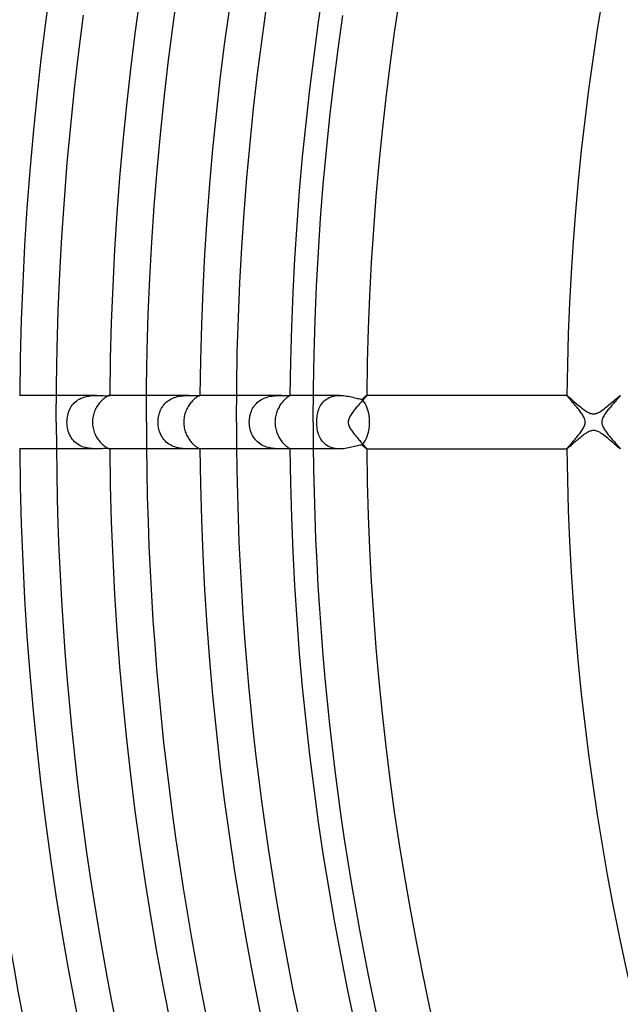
# Model space of a CAD drawing. Header units: millimetres. Extents: x -385 to 385, y -385 to 385.
# Tile 23 of 113: x -232 to -187, y -44 to 30. Entities that reach past the tile are written whole.
import ezdxf

# ---------------------------------------------------------------- set-up
doc = ezdxf.new("R2010")
doc.units = ezdxf.units.MM
doc.layers.add('HIDDEN', color=7, linetype='Continuous')
doc.layers.add('THICK', color=7, linetype='Continuous')

msp = doc.modelspace()

# ---------------------------------------------------------------- linework, layer by layer
at = {"layer": 'HIDDEN'}
for p, q in [((-226.235, 2), (-229.241, 2)), ((-227.901, 1.444), (-227.814, 1.525)), ((-227.814, 1.525), (-227.722, 1.6)), ((-227.722, 1.6), (-227.623, 1.668)), ((-227.623, 1.668), (-227.519, 1.729)), ((-227.519, 1.729), (-227.41, 1.785)), ((-227.41, 1.785), (-227.297, 1.833)), ((-227.297, 1.833), (-227.18, 1.874)), ((-227.18, 1.874), (-227.062, 1.908)), ((-227.062, 1.908), (-226.941, 1.937)), ((-226.941, 1.937), (-226.82, 1.959)), ((-226.82, 1.959), (-226.7, 1.975)), ((-226.7, 1.975), (-226.58, 1.987)), ((-226.58, 1.987), (-226.462, 1.995)), ((-226.462, 1.995), (-226.347, 1.999)), ((-226.347, 1.999), (-226.235, 2)), ((-226.235, 2), (-226.125, 1.999)), ((-226.125, 1.999), (-226.019, 1.996)), ((-226.019, 1.996), (-225.918, 1.993)), ((-225.918, 1.993), (-225.822, 1.989)), ((-225.822, 1.989), (-225.732, 1.986)), ((-225.732, 1.986), (-225.649, 1.983)), ((-225.649, 1.983), (-225.572, 1.981)), ((-225.572, 1.981), (-225.503, 1.98)), ((-225.503, 1.98), (-225.441, 1.98)), ((-225.441, 1.98), (-225.386, 1.981)), ((-225.386, 1.981), (-225.341, 1.984)), ((-225.341, 1.984), (-225.305, 1.988)), ((-225.305, 1.988), (-225.277, 1.991)), ((-225.277, 1.991), (-225.257, 1.995)), ((-225.257, 1.995), (-225.245, 1.998)), ((-225.245, 1.998), (-225.241, 2)), ((-225.242, 2), (-225.243, 2)), ((-225.241, 2), (-225.242, 2)), ((-225.242, 2), (-225.242, 2)), ((-225.242, 2), (-225.242, 2)), ((-225.241, 2), (-225.241, 2)), ((-225.241, 2), (-225.241, 2)), ((-219.314, 2), (-222.491, 2)), ((-221.09, 1.413), (-221.007, 1.492)), ((-221.007, 1.492), (-220.918, 1.566)), ((-220.918, 1.566), (-220.825, 1.634)), ((-220.825, 1.634), (-220.727, 1.696)), ((-220.727, 1.696), (-220.624, 1.751)), ((-220.624, 1.751), (-220.518, 1.8)), ((-220.518, 1.8), (-220.408, 1.843)), ((-220.408, 1.843), (-220.296, 1.88)), ((-220.296, 1.88), (-220.184, 1.911)), ((-220.184, 1.911), (-220.07, 1.937)), ((-220.07, 1.937), (-219.956, 1.957)), ((-219.956, 1.957), (-219.844, 1.972)), ((-219.844, 1.972), (-219.733, 1.984)), ((-219.733, 1.984), (-219.624, 1.992)), ((-219.624, 1.992), (-219.518, 1.997)), ((-219.518, 1.997), (-219.415, 1.999)), ((-219.415, 1.999), (-219.315, 2)), ((-219.315, 2), (-219.214, 1.999)), ((-219.214, 1.999), (-219.116, 1.998)), ((-219.116, 1.998), (-219.023, 1.996)), ((-219.023, 1.996), (-218.935, 1.994)), ((-218.935, 1.994), (-218.853, 1.992)), ((-218.853, 1.992), (-218.778, 1.991)), ((-218.778, 1.991), (-218.711, 1.991)), ((-218.711, 1.991), (-218.652, 1.992)), ((-218.652, 1.992), (-218.602, 1.994)), ((-218.602, 1.994), (-218.562, 1.995)), ((-218.562, 1.995), (-218.53, 1.998)), ((-218.53, 1.998), (-218.507, 1.999)), ((-218.507, 1.999), (-218.495, 2)), ((-218.495, 2), (-218.493, 2)), ((-218.491, 2), (-218.495, 2)), ((-218.493, 2), (-218.493, 2)), ((-218.493, 2), (-218.492, 2)), ((-218.492, 2), (-218.491, 2)), ((-218.491, 2), (-218.491, 2)), ((-218.491, 2), (-218.491, 1.999)), ((-212.362, 2), (-215.741, 2)), ((-214.194, 1.461), (-214.109, 1.535)), ((-214.109, 1.535), (-214.018, 1.604)), ((-214.018, 1.604), (-213.923, 1.666)), ((-213.923, 1.666), (-213.824, 1.722)), ((-213.824, 1.722), (-213.722, 1.772)), ((-213.722, 1.772), (-213.617, 1.817)), ((-213.617, 1.817), (-213.509, 1.855)), ((-213.509, 1.855), (-213.399, 1.889)), ((-213.399, 1.889), (-213.29, 1.916)), ((-213.29, 1.916), (-213.18, 1.939)), ((-213.18, 1.939), (-213.071, 1.957)), ((-213.071, 1.957), (-212.963, 1.971)), ((-212.963, 1.971), (-212.856, 1.982)), ((-212.856, 1.982), (-212.752, 1.99)), ((-212.752, 1.99), (-212.65, 1.995)), ((-212.65, 1.995), (-212.55, 1.998)), ((-212.55, 1.998), (-212.455, 2)), ((-212.455, 2), (-212.362, 2)), ((-212.362, 2), (-212.266, 2)), ((-212.266, 2), (-212.176, 1.999)), ((-212.176, 1.999), (-212.094, 1.999)), ((-212.094, 1.999), (-212.019, 1.998)), ((-212.019, 1.998), (-211.952, 1.998)), ((-211.952, 1.998), (-211.895, 1.998)), ((-211.895, 1.998), (-211.846, 1.999)), ((-211.846, 1.999), (-211.807, 2)), ((-211.807, 2), (-211.778, 2)), ((-211.778, 2), (-211.766, 2)), ((-211.741, 2), (-211.778, 2)), ((-211.766, 2), (-211.757, 2)), ((-211.757, 2), (-211.75, 1.999)), ((-211.75, 1.999), (-211.745, 1.998)), ((-211.745, 1.998), (-211.742, 1.996)), ((-211.742, 1.996), (-211.741, 1.994)), ((-208, 2), (-209.991, 2)), ((-209.322, 1.427), (-209.252, 1.51)), ((-209.252, 1.51), (-209.176, 1.587)), ((-209.176, 1.587), (-209.093, 1.659)), ((-209.093, 1.659), (-209.004, 1.725)), ((-209.004, 1.725), (-208.91, 1.783)), ((-208.91, 1.783), (-208.81, 1.835)), ((-208.81, 1.835), (-208.705, 1.88)), ((-208.705, 1.88), (-208.594, 1.918)), ((-208.594, 1.918), (-208.479, 1.949)), ((-208.479, 1.949), (-208.362, 1.972)), ((-208.362, 1.972), (-208.243, 1.988)), ((-208.243, 1.988), (-208.121, 1.997)), ((-208.121, 1.997), (-207.997, 2)), ((-207.997, 2), (-207.869, 1.997)), ((-207.869, 1.997), (-207.742, 1.988)), ((-207.742, 1.988), (-207.617, 1.974)), ((-207.617, 1.974), (-207.492, 1.957)), ((-207.492, 1.957), (-207.371, 1.935)), ((-207.371, 1.935), (-207.252, 1.912)), ((-207.252, 1.912), (-207.136, 1.886)), ((-207.136, 1.886), (-207.024, 1.86)), ((-207.024, 1.86), (-206.916, 1.833)), ((-206.916, 1.833), (-206.811, 1.807)), ((-206.811, 1.807), (-206.71, 1.783)), ((-206.71, 1.783), (-206.612, 1.76)), ((-206.612, 1.76), (-206.518, 1.74)), ((-206.518, 1.74), (-206.429, 1.723)), ((-206.429, 1.723), (-206.345, 1.712)), ((-206.345, 1.712), (-206.304, 1.748)), ((-206.304, 1.748), (-206.264, 1.782)), ((-206.264, 1.782), (-206.227, 1.815)), ((-206.227, 1.815), (-206.192, 1.845)), ((-206.192, 1.845), (-206.159, 1.873)), ((-206.159, 1.873), (-206.129, 1.898)), ((-206.129, 1.898), (-206.102, 1.921)), ((-206.102, 1.921), (-206.077, 1.942)), ((-206.077, 1.942), (-206.055, 1.959)), ((-206.055, 1.959), (-206.036, 1.974)), ((-206.036, 1.974), (-206.02, 1.985)), ((-206.02, 1.985), (-206.008, 1.993)), ((-206.008, 1.993), (-205.999, 1.998)), ((-205.999, 1.998), (-205.993, 2)), ((-205.99, 2), (-205.993, 2)), ((-205.993, 2), (-205.992, 2)), ((-205.992, 2), (-205.991, 2)), ((-205.991, 2), (-205.991, 1.999)), ((-205.991, 1.999), (-205.991, 1.999)), ((-205.991, 1.999), (-205.99, 1.998)), ((-205.99, 1.998), (-205.99, 1.997)), ((-190.987, 2), (-190.99, 2)), ((-190.99, 1.997), (-190.989, 1.998)), ((-190.989, 1.999), (-190.988, 2)), ((-190.989, 1.998), (-190.989, 1.999)), ((-190.989, 1.999), (-190.989, 1.999)), ((-190.988, 2), (-190.988, 2)), ((-190.988, 2), (-190.987, 2)), ((-190.987, 2), (-190.976, 1.995)), ((-190.976, 1.995), (-190.955, 1.982)), ((-190.955, 1.982), (-190.926, 1.959)), ((-190.926, 1.959), (-190.889, 1.929)), ((-190.889, 1.929), (-190.843, 1.89)), ((-190.843, 1.89), (-190.791, 1.845)), ((-190.791, 1.845), (-190.731, 1.793)), ((-190.731, 1.793), (-190.665, 1.735)), ((-190.665, 1.735), (-190.594, 1.672)), ((-190.594, 1.672), (-190.518, 1.604)), ((-190.518, 1.604), (-190.437, 1.533)), ((-190.437, 1.533), (-190.352, 1.458)), ((-187.662, 1.436), (-187.576, 1.51)), ((-187.576, 1.51), (-187.493, 1.583)), ((-187.493, 1.583), (-187.414, 1.652)), ((-187.414, 1.652), (-187.339, 1.717)), ((-187.339, 1.717), (-187.269, 1.777)), ((-187.269, 1.777), (-187.206, 1.832)), ((-187.206, 1.832), (-187.149, 1.881)), ((-187.149, 1.881), (-187.1, 1.922)), ((-187.1, 1.922), (-187.059, 1.955)), ((-187.059, 1.955), (-187.027, 1.98)), ((-187.027, 1.98), (-187.004, 1.995)), ((-187.004, 1.995), (-186.992, 2)), ((-186.989, 2), (-186.992, 2)), ((-186.992, 2), (-186.991, 2)), ((-186.991, 2), (-186.99, 2)), ((-186.99, 2), (-186.99, 1.999)), ((-186.99, 1.999), (-186.99, 1.999)), ((-186.99, 1.999), (-186.989, 1.998)), ((-186.989, 1.998), (-186.989, 1.997)), ((-228.363, 0.63), (-228.327, 0.746)), ((-228.327, 0.746), (-228.286, 0.858)), ((-228.286, 0.858), (-228.238, 0.966)), ((-228.238, 0.966), (-228.184, 1.071)), ((-228.184, 1.071), (-228.123, 1.171)), ((-228.123, 1.171), (-228.056, 1.267)), ((-228.056, 1.267), (-227.982, 1.358)), ((-227.982, 1.358), (-227.901, 1.444)), ((-221.501, 0.729), (-221.46, 0.839)), ((-221.46, 0.839), (-221.413, 0.946)), ((-221.413, 0.946), (-221.36, 1.048)), ((-221.36, 1.048), (-221.302, 1.146)), ((-221.302, 1.146), (-221.237, 1.239)), ((-221.237, 1.239), (-221.166, 1.328)), ((-221.166, 1.328), (-221.09, 1.413)), ((-214.674, 0.708), (-214.634, 0.816)), ((-214.634, 0.816), (-214.588, 0.922)), ((-214.588, 0.922), (-214.536, 1.022)), ((-214.536, 1.022), (-214.479, 1.119)), ((-214.479, 1.119), (-214.416, 1.212)), ((-214.416, 1.212), (-214.348, 1.3)), ((-214.348, 1.3), (-214.274, 1.383)), ((-214.274, 1.383), (-214.194, 1.461)), ((-209.65, 0.72), (-209.619, 0.833)), ((-209.619, 0.833), (-209.584, 0.942)), ((-209.584, 0.942), (-209.543, 1.047)), ((-209.543, 1.047), (-209.496, 1.149)), ((-209.496, 1.149), (-209.444, 1.246)), ((-209.444, 1.246), (-209.386, 1.339)), ((-209.386, 1.339), (-209.322, 1.427)), ((-190.352, 1.458), (-190.263, 1.381)), ((-190.263, 1.381), (-190.171, 1.302)), ((-190.171, 1.302), (-190.077, 1.223)), ((-190.077, 1.223), (-189.983, 1.145)), ((-189.983, 1.145), (-189.889, 1.069)), ((-189.889, 1.069), (-189.795, 0.996)), ((-189.795, 0.996), (-189.702, 0.927)), ((-189.702, 0.927), (-189.611, 0.864)), ((-189.611, 0.864), (-189.521, 0.806)), ((-189.521, 0.806), (-189.434, 0.755)), ((-189.434, 0.755), (-189.352, 0.713)), ((-188.639, 0.716), (-188.556, 0.759)), ((-188.556, 0.759), (-188.469, 0.81)), ((-188.469, 0.81), (-188.382, 0.866)), ((-188.382, 0.866), (-188.292, 0.928)), ((-188.292, 0.928), (-188.203, 0.994)), ((-188.203, 0.994), (-188.112, 1.064)), ((-188.112, 1.064), (-188.021, 1.136)), ((-188.021, 1.136), (-187.93, 1.21)), ((-187.93, 1.21), (-187.839, 1.286)), ((-187.839, 1.286), (-187.75, 1.361)), ((-187.75, 1.361), (-187.662, 1.436)), ((-228.447, 0), (-228.444, 0.131)), ((-228.443, -0.139), (-228.447, 0)), ((-228.444, 0.131), (-228.433, 0.26)), ((-228.433, 0.26), (-228.416, 0.387)), ((-228.416, 0.387), (-228.393, 0.51)), ((-228.393, 0.51), (-228.363, 0.63)), ((-221.618, 0), (-221.615, 0.125)), ((-221.615, -0.13), (-221.618, 0)), ((-221.615, 0.125), (-221.605, 0.25)), ((-221.605, 0.25), (-221.588, 0.375)), ((-221.588, 0.375), (-221.566, 0.496)), ((-221.566, 0.496), (-221.536, 0.614)), ((-221.536, 0.614), (-221.501, 0.729)), ((-214.787, 0), (-214.784, 0.121)), ((-214.783, -0.132), (-214.787, 0)), ((-214.784, 0.121), (-214.774, 0.241)), ((-214.774, 0.241), (-214.759, 0.361)), ((-214.759, 0.361), (-214.736, 0.48)), ((-214.736, 0.48), (-214.708, 0.595)), ((-214.708, 0.595), (-214.674, 0.708)), ((-209.733, 0), (-209.73, 0.123)), ((-209.73, 0.123), (-209.724, 0.245)), ((-209.724, 0.245), (-209.712, 0.366)), ((-209.712, 0.366), (-209.696, 0.487)), ((-209.696, 0.487), (-209.676, 0.605)), ((-209.676, 0.605), (-209.65, 0.72)), ((-189.352, 0.713), (-189.278, 0.681)), ((-189.278, 0.681), (-189.212, 0.658)), ((-189.212, 0.658), (-189.152, 0.642)), ((-189.152, 0.642), (-189.099, 0.632)), ((-189.099, 0.632), (-189.048, 0.626)), ((-189.048, 0.626), (-188.996, 0.625)), ((-188.996, 0.625), (-188.945, 0.627)), ((-188.945, 0.627), (-188.893, 0.633)), ((-188.893, 0.633), (-188.84, 0.643)), ((-188.84, 0.643), (-188.781, 0.66)), ((-188.781, 0.66), (-188.714, 0.683)), ((-188.714, 0.683), (-188.639, 0.716)), ((-228.432, -0.277), (-228.443, -0.139)), ((-228.412, -0.414), (-228.432, -0.277)), ((-228.384, -0.548), (-228.412, -0.414)), ((-228.349, -0.679), (-228.384, -0.548)), ((-228.306, -0.807), (-228.349, -0.679)), ((-221.604, -0.26), (-221.615, -0.13)), ((-221.586, -0.389), (-221.604, -0.26)), ((-221.561, -0.516), (-221.586, -0.389)), ((-221.529, -0.641), (-221.561, -0.516)), ((-221.489, -0.763), (-221.529, -0.641)), ((-214.772, -0.264), (-214.783, -0.132)), ((-214.753, -0.394), (-214.772, -0.264)), ((-214.727, -0.522), (-214.753, -0.394)), ((-214.693, -0.648), (-214.727, -0.522)), ((-214.652, -0.77), (-214.693, -0.648)), ((-209.73, -0.131), (-209.733, 0)), ((-209.722, -0.262), (-209.73, -0.131)), ((-209.709, -0.39), (-209.722, -0.262)), ((-209.692, -0.515), (-209.709, -0.39)), ((-209.669, -0.636), (-209.692, -0.515)), ((-209.642, -0.752), (-209.669, -0.636)), ((-189.329, -0.703), (-189.408, -0.741)), ((-189.258, -0.674), (-189.329, -0.703)), ((-189.194, -0.653), (-189.258, -0.674)), ((-189.136, -0.639), (-189.194, -0.653)), ((-189.083, -0.63), (-189.136, -0.639)), ((-189.03, -0.625), (-189.083, -0.63)), ((-188.977, -0.625), (-189.03, -0.625)), ((-188.924, -0.629), (-188.977, -0.625)), ((-188.871, -0.637), (-188.924, -0.629)), ((-188.815, -0.65), (-188.871, -0.637)), ((-188.75, -0.67), (-188.815, -0.65)), ((-188.678, -0.699), (-188.75, -0.67)), ((-188.596, -0.737), (-188.678, -0.699)), ((-188.507, -0.787), (-188.596, -0.737)), ((-228.255, -0.93), (-228.306, -0.807)), ((-228.196, -1.048), (-228.255, -0.93)), ((-228.129, -1.161), (-228.196, -1.048)), ((-228.054, -1.269), (-228.129, -1.161)), ((-227.972, -1.37), (-228.054, -1.269)), ((-227.882, -1.464), (-227.972, -1.37)), ((-227.784, -1.551), (-227.882, -1.464)), ((-221.443, -0.881), (-221.489, -0.763)), ((-221.389, -0.995), (-221.443, -0.881)), ((-221.327, -1.105), (-221.389, -0.995)), ((-221.258, -1.21), (-221.327, -1.105)), ((-221.183, -1.309), (-221.258, -1.21)), ((-221.1, -1.402), (-221.183, -1.309)), ((-221.01, -1.49), (-221.1, -1.402)), ((-214.603, -0.889), (-214.652, -0.77)), ((-214.546, -1.004), (-214.603, -0.889)), ((-214.482, -1.115), (-214.546, -1.004)), ((-214.41, -1.22), (-214.482, -1.115)), ((-214.332, -1.319), (-214.41, -1.22)), ((-214.245, -1.412), (-214.332, -1.319)), ((-214.152, -1.499), (-214.245, -1.412)), ((-209.61, -0.864), (-209.642, -0.752)), ((-209.573, -0.971), (-209.61, -0.864)), ((-209.532, -1.073), (-209.573, -0.971)), ((-209.485, -1.172), (-209.532, -1.073)), ((-209.432, -1.267), (-209.485, -1.172)), ((-209.374, -1.357), (-209.432, -1.267)), ((-209.309, -1.443), (-209.374, -1.357)), ((-209.239, -1.524), (-209.309, -1.443)), ((-190.353, -1.459), (-190.435, -1.531)), ((-190.269, -1.386), (-190.353, -1.459)), ((-190.184, -1.313), (-190.269, -1.386)), ((-190.097, -1.239), (-190.184, -1.313)), ((-190.009, -1.166), (-190.097, -1.239)), ((-189.922, -1.095), (-190.009, -1.166)), ((-189.834, -1.027), (-189.922, -1.095)), ((-189.747, -0.961), (-189.834, -1.027)), ((-189.661, -0.898), (-189.747, -0.961)), ((-189.576, -0.84), (-189.661, -0.898)), ((-189.491, -0.788), (-189.576, -0.84)), ((-189.408, -0.741), (-189.491, -0.788)), ((-188.414, -0.844), (-188.507, -0.787)), ((-188.32, -0.909), (-188.414, -0.844)), ((-188.223, -0.978), (-188.32, -0.909)), ((-188.126, -1.053), (-188.223, -0.978)), ((-188.028, -1.131), (-188.126, -1.053)), ((-187.93, -1.211), (-188.028, -1.131)), ((-187.832, -1.292), (-187.93, -1.211)), ((-187.737, -1.372), (-187.832, -1.292)), ((-187.646, -1.45), (-187.737, -1.372)), ((-187.559, -1.526), (-187.646, -1.45)), ((-226.235, -2), (-229.241, -2)), ((-227.68, -1.63), (-227.784, -1.551)), ((-227.57, -1.701), (-227.68, -1.63)), ((-227.456, -1.763), (-227.57, -1.701)), ((-227.337, -1.817), (-227.456, -1.763)), ((-227.214, -1.863), (-227.337, -1.817)), ((-227.088, -1.902), (-227.214, -1.863)), ((-226.962, -1.932), (-227.088, -1.902)), ((-226.835, -1.956), (-226.962, -1.932)), ((-226.71, -1.974), (-226.835, -1.956)), ((-226.586, -1.987), (-226.71, -1.974)), ((-226.466, -1.995), (-226.586, -1.987)), ((-226.348, -1.999), (-226.466, -1.995)), ((-226.235, -2), (-226.348, -1.999)), ((-226.122, -1.999), (-226.235, -2)), ((-226.015, -1.996), (-226.122, -1.999)), ((-225.911, -1.993), (-226.015, -1.996)), ((-225.813, -1.989), (-225.911, -1.993)), ((-225.72, -1.985), (-225.813, -1.989)), ((-225.633, -1.982), (-225.72, -1.985)), ((-225.552, -1.98), (-225.633, -1.982)), ((-225.48, -1.98), (-225.552, -1.98)), ((-225.417, -1.981), (-225.48, -1.98)), ((-225.363, -1.983), (-225.417, -1.981)), ((-225.319, -1.986), (-225.363, -1.983)), ((-225.285, -1.99), (-225.319, -1.986)), ((-225.26, -1.994), (-225.285, -1.99)), ((-225.246, -1.997), (-225.26, -1.994)), ((-225.241, -2), (-225.246, -1.997)), ((-225.243, -2), (-225.242, -2)), ((-225.242, -2), (-225.242, -2)), ((-225.242, -2), (-225.242, -2)), ((-225.242, -2), (-225.241, -2)), ((-225.241, -2), (-225.241, -2)), ((-225.241, -2), (-225.241, -2)), ((-219.314, -2), (-222.491, -2)), ((-220.913, -1.57), (-221.01, -1.49)), ((-220.811, -1.643), (-220.913, -1.57)), ((-220.704, -1.708), (-220.811, -1.643)), ((-220.593, -1.766), (-220.704, -1.708)), ((-220.477, -1.817), (-220.593, -1.766)), ((-220.357, -1.861), (-220.477, -1.817)), ((-220.237, -1.897), (-220.357, -1.861)), ((-220.116, -1.927), (-220.237, -1.897)), ((-219.995, -1.95), (-220.116, -1.927)), ((-219.875, -1.968), (-219.995, -1.95)), ((-219.757, -1.982), (-219.875, -1.968)), ((-219.641, -1.991), (-219.757, -1.982)), ((-219.529, -1.996), (-219.641, -1.991)), ((-219.421, -1.999), (-219.529, -1.996)), ((-219.315, -2), (-219.421, -1.999)), ((-219.204, -1.999), (-219.315, -2)), ((-219.098, -1.998), (-219.204, -1.999)), ((-218.997, -1.995), (-219.098, -1.998)), ((-218.903, -1.993), (-218.997, -1.995)), ((-218.817, -1.992), (-218.903, -1.993)), ((-218.74, -1.991), (-218.817, -1.992)), ((-218.673, -1.992), (-218.74, -1.991)), ((-218.616, -1.993), (-218.673, -1.992)), ((-218.569, -1.995), (-218.616, -1.993)), ((-218.533, -1.997), (-218.569, -1.995)), ((-218.509, -1.999), (-218.533, -1.997)), ((-218.495, -2), (-218.509, -1.999)), ((-218.493, -2), (-218.495, -2)), ((-218.491, -2), (-218.495, -2)), ((-218.492, -2), (-218.493, -2)), ((-218.491, -2), (-218.492, -2)), ((-218.492, -2), (-218.492, -2)), ((-218.491, -1.999), (-218.491, -2)), ((-218.491, -2), (-218.491, -2)), ((-212.362, -2), (-215.741, -2)), ((-214.053, -1.578), (-214.152, -1.499)), ((-213.948, -1.65), (-214.053, -1.578)), ((-213.838, -1.715), (-213.948, -1.65)), ((-213.723, -1.772), (-213.838, -1.715)), ((-213.606, -1.821), (-213.723, -1.772)), ((-213.487, -1.863), (-213.606, -1.821)), ((-213.367, -1.897), (-213.487, -1.863)), ((-213.245, -1.926), (-213.367, -1.897)), ((-213.125, -1.949), (-213.245, -1.926)), ((-213.007, -1.966), (-213.125, -1.949)), ((-212.892, -1.979), (-213.007, -1.966)), ((-212.779, -1.988), (-212.892, -1.979)), ((-212.669, -1.994), (-212.779, -1.988)), ((-212.563, -1.998), (-212.669, -1.994)), ((-212.461, -2), (-212.563, -1.998)), ((-212.362, -2), (-212.461, -2)), ((-212.255, -2), (-212.362, -2)), ((-212.156, -1.999), (-212.255, -2)), ((-212.066, -1.998), (-212.156, -1.999)), ((-211.986, -1.998), (-212.066, -1.998)), ((-211.917, -1.998), (-211.986, -1.998)), ((-211.859, -1.999), (-211.917, -1.998)), ((-211.812, -2), (-211.859, -1.999)), ((-211.777, -2), (-211.812, -2)), ((-211.741, -2), (-211.778, -2)), ((-211.766, -2), (-211.777, -2)), ((-211.757, -2), (-211.766, -2)), ((-211.75, -1.999), (-211.757, -2)), ((-211.745, -1.998), (-211.75, -1.999)), ((-211.742, -1.996), (-211.745, -1.998)), ((-211.741, -1.994), (-211.742, -1.996)), ((-208, -2), (-209.99, -2)), ((-209.163, -1.599), (-209.239, -1.524)), ((-209.081, -1.669), (-209.163, -1.599)), ((-208.993, -1.733), (-209.081, -1.669)), ((-208.899, -1.79), (-208.993, -1.733)), ((-208.799, -1.841), (-208.899, -1.79)), ((-208.695, -1.884), (-208.799, -1.841)), ((-208.586, -1.921), (-208.695, -1.884)), ((-208.474, -1.95), (-208.586, -1.921)), ((-208.358, -1.973), (-208.474, -1.95)), ((-208.239, -1.988), (-208.358, -1.973)), ((-208.119, -1.997), (-208.239, -1.988)), ((-207.998, -2), (-208.119, -1.997)), ((-207.869, -1.997), (-207.998, -2)), ((-207.739, -1.988), (-207.869, -1.997)), ((-207.61, -1.974), (-207.739, -1.988)), ((-207.484, -1.955), (-207.61, -1.974)), ((-207.36, -1.933), (-207.484, -1.955)), ((-207.239, -1.909), (-207.36, -1.933)), ((-207.122, -1.883), (-207.239, -1.909)), ((-207.008, -1.856), (-207.122, -1.883)), ((-206.898, -1.829), (-207.008, -1.856)), ((-206.793, -1.803), (-206.898, -1.829)), ((-206.692, -1.778), (-206.793, -1.803)), ((-206.597, -1.756), (-206.692, -1.778)), ((-206.507, -1.737), (-206.597, -1.756)), ((-206.422, -1.722), (-206.507, -1.737)), ((-206.345, -1.712), (-206.422, -1.722)), ((-206.304, -1.748), (-206.345, -1.712)), ((-206.265, -1.782), (-206.304, -1.748)), ((-206.227, -1.814), (-206.265, -1.782)), ((-206.192, -1.845), (-206.227, -1.814)), ((-206.159, -1.873), (-206.192, -1.845)), ((-206.129, -1.898), (-206.159, -1.873)), ((-206.102, -1.921), (-206.129, -1.898)), ((-206.077, -1.942), (-206.102, -1.921)), ((-206.055, -1.959), (-206.077, -1.942)), ((-206.036, -1.974), (-206.055, -1.959)), ((-206.02, -1.985), (-206.036, -1.974)), ((-206.008, -1.993), (-206.02, -1.985)), ((-205.999, -1.998), (-206.008, -1.993)), ((-205.993, -2), (-205.999, -1.998)), ((-205.993, -2), (-205.99, -2)), ((-205.992, -2), (-205.993, -2)), ((-205.991, -2), (-205.992, -2)), ((-205.99, -1.998), (-205.991, -1.999)), ((-205.991, -1.999), (-205.991, -1.999)), ((-205.991, -1.999), (-205.991, -2)), ((-205.99, -1.998), (-205.99, -1.998)), ((-190.989, -1.998), (-190.99, -1.998)), ((-190.99, -2), (-190.987, -2)), ((-190.989, -1.999), (-190.989, -1.998)), ((-190.988, -2), (-190.989, -1.999)), ((-190.989, -1.999), (-190.989, -1.999)), ((-190.987, -2), (-190.988, -2)), ((-190.988, -2), (-190.988, -2)), ((-190.975, -1.995), (-190.987, -2)), ((-190.954, -1.981), (-190.975, -1.995)), ((-190.924, -1.958), (-190.954, -1.981)), ((-190.886, -1.926), (-190.924, -1.958)), ((-190.839, -1.887), (-190.886, -1.926)), ((-190.786, -1.841), (-190.839, -1.887)), ((-190.726, -1.788), (-190.786, -1.841)), ((-190.66, -1.73), (-190.726, -1.788)), ((-190.59, -1.668), (-190.66, -1.73)), ((-190.514, -1.601), (-190.59, -1.668)), ((-190.435, -1.531), (-190.514, -1.601)), ((-187.476, -1.598), (-187.559, -1.526)), ((-187.397, -1.666), (-187.476, -1.598)), ((-187.324, -1.73), (-187.397, -1.666)), ((-187.256, -1.789), (-187.324, -1.73)), ((-187.195, -1.841), (-187.256, -1.789)), ((-187.141, -1.888), (-187.195, -1.841)), ((-187.093, -1.927), (-187.141, -1.888)), ((-187.055, -1.959), (-187.093, -1.927)), ((-187.024, -1.981), (-187.055, -1.959)), ((-187.003, -1.995), (-187.024, -1.981)), ((-186.992, -2), (-187.003, -1.995)), ((-186.991, -2), (-186.992, -2)), ((-186.992, -2), (-186.989, -2)), ((-186.99, -2), (-186.991, -2)), ((-186.989, -1.998), (-186.99, -1.999)), ((-186.99, -1.999), (-186.99, -1.999)), ((-186.99, -1.999), (-186.99, -2)), ((-186.989, -1.998), (-186.989, -1.998))]:
    msp.add_line(p, q, dxfattribs=at)
for start_param, end_param in [(-1.570796, -0.543263), (-2.598329, -1.570796)]:
    msp.add_ellipse((-206.957, 0), major_axis=(0, 2), ratio=0.591904, start_param=start_param, end_param=end_param, dxfattribs=at)
at = {"layer": 'THICK'}
for p, q in [((-220.522, 29.599), (-220.147, 32.272)), ((-213.832, 28.701), (-213.469, 31.293)), ((-227.566, 27.739), (-227.212, 30.497)), ((-208.133, 27.937), (-207.779, 30.459)), ((-220.865, 26.922), (-220.522, 29.599)), ((-214.165, 26.106), (-213.832, 28.701)), ((-227.885, 24.977), (-227.566, 27.739)), ((-208.457, 25.41), (-208.133, 27.937)), ((-221.175, 24.242), (-220.865, 26.922)), ((-214.466, 23.506), (-214.165, 26.106)), ((-208.75, 22.88), (-208.457, 25.41)), ((-228.172, 22.211), (-227.885, 24.977)), ((-221.453, 21.557), (-221.175, 24.242)), ((-214.735, 20.903), (-214.466, 23.506)), ((-209.012, 20.346), (-208.75, 22.88)), ((-228.424, 19.442), (-228.172, 22.211)), ((-221.698, 18.869), (-221.453, 21.557)), ((-214.973, 18.297), (-214.735, 20.903)), ((-209.243, 17.809), (-209.012, 20.346)), ((-228.643, 16.67), (-228.424, 19.442)), ((-221.911, 16.179), (-221.698, 18.869)), ((-215.179, 15.688), (-214.973, 18.297)), ((-209.444, 15.27), (-209.243, 17.809)), ((-228.829, 13.895), (-228.643, 16.67)), ((-222.091, 13.486), (-221.911, 16.179)), ((-215.353, 13.077), (-215.179, 15.688)), ((-209.614, 12.728), (-209.444, 15.27)), ((-228.98, 11.119), (-228.829, 13.895)), ((-222.238, 10.791), (-222.091, 13.486)), ((-215.496, 10.464), (-215.353, 13.077)), ((-209.753, 10.185), (-209.614, 12.728)), ((-229.098, 8.34), (-228.98, 11.119)), ((-222.353, 8.095), (-222.238, 10.791)), ((-215.607, 7.849), (-215.496, 10.464)), ((-209.861, 7.64), (-209.753, 10.185)), ((-229.183, 5.561), (-229.098, 8.34)), ((-222.435, 5.397), (-222.353, 8.095)), ((-215.687, 5.233), (-215.607, 7.849)), ((-209.938, 5.094), (-209.861, 7.64)), ((-229.233, 2.781), (-229.183, 5.561)), ((-222.484, 2.699), (-222.435, 5.397)), ((-215.734, 2.617), (-215.687, 5.233)), ((-209.985, 2.547), (-209.938, 5.094)), ((-229.25, 0), (-229.233, 2.781)), ((-222.5, 0), (-222.484, 2.699)), ((-215.75, 0), (-215.734, 2.617)), ((-210, 0), (-209.985, 2.547)), ((-229.241, 2), (-232.007, 2)), ((-225.942, 1.516), (-226.003, 1.446)), ((-225.88, 1.581), (-225.942, 1.516)), ((-225.819, 1.642), (-225.88, 1.581)), ((-225.758, 1.698), (-225.819, 1.642)), ((-225.698, 1.748), (-225.758, 1.698)), ((-225.641, 1.793), (-225.698, 1.748)), ((-225.586, 1.833), (-225.641, 1.793)), ((-225.533, 1.868), (-225.586, 1.833)), ((-225.483, 1.898), (-225.533, 1.868)), ((-225.438, 1.924), (-225.483, 1.898)), ((-225.396, 1.945), (-225.438, 1.924)), ((-225.359, 1.962), (-225.396, 1.945)), ((-225.327, 1.975), (-225.359, 1.962)), ((-225.3, 1.985), (-225.327, 1.975)), ((-225.278, 1.992), (-225.3, 1.985)), ((-225.261, 1.997), (-225.278, 1.992)), ((-225.249, 1.999), (-225.261, 1.997)), ((-225.243, 2), (-225.249, 1.999)), ((-222.491, 2), (-225.243, 2)), ((-219.105, 1.531), (-219.162, 1.465)), ((-219.049, 1.592), (-219.105, 1.531)), ((-218.992, 1.649), (-219.049, 1.592)), ((-218.937, 1.702), (-218.992, 1.649)), ((-218.882, 1.75), (-218.937, 1.702)), ((-218.83, 1.792), (-218.882, 1.75)), ((-218.78, 1.83), (-218.83, 1.792)), ((-218.733, 1.864), (-218.78, 1.83)), ((-218.689, 1.893), (-218.733, 1.864)), ((-218.649, 1.917), (-218.689, 1.893)), ((-218.613, 1.938), (-218.649, 1.917)), ((-218.581, 1.955), (-218.613, 1.938)), ((-218.554, 1.969), (-218.581, 1.955)), ((-218.532, 1.98), (-218.554, 1.969)), ((-218.514, 1.988), (-218.532, 1.98)), ((-218.501, 1.993), (-218.514, 1.988)), ((-218.493, 1.997), (-218.501, 1.993)), ((-218.491, 1.999), (-218.493, 1.997)), ((-215.741, 2), (-218.491, 2)), ((-212.311, 1.499), (-212.364, 1.434)), ((-212.258, 1.561), (-212.311, 1.499)), ((-212.206, 1.618), (-212.258, 1.561)), ((-212.155, 1.671), (-212.206, 1.618)), ((-212.104, 1.719), (-212.155, 1.671)), ((-212.056, 1.762), (-212.104, 1.719)), ((-212.01, 1.802), (-212.056, 1.762)), ((-211.965, 1.837), (-212.01, 1.802)), ((-211.925, 1.868), (-211.965, 1.837)), ((-211.887, 1.894), (-211.925, 1.868)), ((-211.854, 1.917), (-211.887, 1.894)), ((-211.824, 1.936), (-211.854, 1.917)), ((-211.799, 1.952), (-211.824, 1.936)), ((-211.778, 1.966), (-211.799, 1.952)), ((-211.762, 1.976), (-211.778, 1.966)), ((-211.75, 1.984), (-211.762, 1.976)), ((-211.743, 1.99), (-211.75, 1.984)), ((-211.741, 1.994), (-211.743, 1.99)), ((-209.991, 2), (-211.741, 2)), ((-206.414, 1.498), (-206.471, 1.434)), ((-206.359, 1.56), (-206.414, 1.498)), ((-206.307, 1.619), (-206.359, 1.56)), ((-206.257, 1.675), (-206.307, 1.619)), ((-206.211, 1.727), (-206.257, 1.675)), ((-206.168, 1.776), (-206.211, 1.727)), ((-206.129, 1.821), (-206.168, 1.776)), ((-206.093, 1.862), (-206.129, 1.821)), ((-206.063, 1.898), (-206.093, 1.862)), ((-206.037, 1.929), (-206.063, 1.898)), ((-206.017, 1.954), (-206.037, 1.929)), ((-206.002, 1.975), (-206.017, 1.954)), ((-205.993, 1.989), (-206.002, 1.975)), ((-205.99, 1.997), (-205.993, 1.989)), ((-190.99, 2), (-205.99, 2)), ((-190.987, 1.99), (-190.99, 1.997)), ((-190.979, 1.976), (-190.987, 1.99)), ((-190.966, 1.958), (-190.979, 1.976)), ((-190.948, 1.935), (-190.966, 1.958)), ((-190.926, 1.907), (-190.948, 1.935)), ((-190.899, 1.874), (-190.926, 1.907)), ((-190.868, 1.837), (-190.899, 1.874)), ((-190.833, 1.796), (-190.868, 1.837)), ((-190.795, 1.751), (-190.833, 1.796)), ((-190.753, 1.703), (-190.795, 1.751)), ((-190.709, 1.652), (-190.753, 1.703)), ((-190.662, 1.598), (-190.709, 1.652)), ((-190.613, 1.542), (-190.662, 1.598)), ((-190.562, 1.483), (-190.613, 1.542)), ((-190.508, 1.421), (-190.562, 1.483)), ((-187.385, 1.53), (-187.44, 1.468)), ((-187.333, 1.589), (-187.385, 1.53)), ((-187.283, 1.645), (-187.333, 1.589)), ((-187.237, 1.697), (-187.283, 1.645)), ((-187.193, 1.747), (-187.237, 1.697)), ((-187.153, 1.793), (-187.193, 1.747)), ((-187.116, 1.834), (-187.153, 1.793)), ((-187.084, 1.872), (-187.116, 1.834)), ((-187.056, 1.906), (-187.084, 1.872)), ((-187.032, 1.934), (-187.056, 1.906)), ((-187.014, 1.958), (-187.032, 1.934)), ((-187, 1.976), (-187.014, 1.958)), ((-186.992, 1.99), (-187, 1.976)), ((-186.989, 1.997), (-186.992, 1.99)), ((-226.409, 0.743), (-226.443, 0.641)), ((-226.37, 0.842), (-226.409, 0.743)), ((-226.327, 0.938), (-226.37, 0.842)), ((-226.28, 1.032), (-226.327, 0.938)), ((-226.23, 1.122), (-226.28, 1.032)), ((-226.177, 1.209), (-226.23, 1.122)), ((-226.121, 1.292), (-226.177, 1.209)), ((-226.063, 1.371), (-226.121, 1.292)), ((-226.003, 1.446), (-226.063, 1.371)), ((-219.549, 0.805), (-219.584, 0.709)), ((-219.511, 0.898), (-219.549, 0.805)), ((-219.469, 0.989), (-219.511, 0.898)), ((-219.424, 1.076), (-219.469, 0.989)), ((-219.376, 1.161), (-219.424, 1.076)), ((-219.325, 1.242), (-219.376, 1.161)), ((-219.272, 1.32), (-219.325, 1.242)), ((-219.218, 1.394), (-219.272, 1.32)), ((-219.162, 1.465), (-219.218, 1.394)), ((-212.723, 0.785), (-212.755, 0.691)), ((-212.688, 0.876), (-212.723, 0.785)), ((-212.649, 0.964), (-212.688, 0.876)), ((-212.607, 1.051), (-212.649, 0.964)), ((-212.562, 1.134), (-212.607, 1.051)), ((-212.515, 1.214), (-212.562, 1.134)), ((-212.466, 1.291), (-212.515, 1.214)), ((-212.416, 1.364), (-212.466, 1.291)), ((-212.364, 1.434), (-212.416, 1.364)), ((-207.006, 0.793), (-207.061, 0.719)), ((-206.949, 0.867), (-207.006, 0.793)), ((-206.89, 0.94), (-206.949, 0.867)), ((-206.83, 1.014), (-206.89, 0.94)), ((-206.77, 1.087), (-206.83, 1.014)), ((-206.709, 1.159), (-206.77, 1.087)), ((-206.648, 1.23), (-206.709, 1.159)), ((-206.588, 1.3), (-206.648, 1.23)), ((-206.529, 1.368), (-206.588, 1.3)), ((-206.471, 1.434), (-206.529, 1.368)), ((-190.453, 1.358), (-190.508, 1.421)), ((-190.398, 1.292), (-190.453, 1.358)), ((-190.34, 1.225), (-190.398, 1.292)), ((-190.282, 1.156), (-190.34, 1.225)), ((-190.223, 1.086), (-190.282, 1.156)), ((-190.165, 1.014), (-190.223, 1.086)), ((-190.106, 0.941), (-190.165, 1.014)), ((-190.049, 0.869), (-190.106, 0.941)), ((-189.994, 0.797), (-190.049, 0.869)), ((-189.942, 0.726), (-189.994, 0.797)), ((-188.023, 0.77), (-188.075, 0.7)), ((-187.969, 0.841), (-188.023, 0.77)), ((-187.913, 0.912), (-187.969, 0.841)), ((-187.855, 0.984), (-187.913, 0.912)), ((-187.795, 1.056), (-187.855, 0.984)), ((-187.735, 1.128), (-187.795, 1.056)), ((-187.674, 1.199), (-187.735, 1.128)), ((-187.614, 1.269), (-187.674, 1.199)), ((-187.554, 1.338), (-187.614, 1.269)), ((-187.496, 1.404), (-187.554, 1.338)), ((-187.44, 1.468), (-187.496, 1.404)), ((-226.539, 0.109), (-226.542, 0)), ((-226.53, 0.217), (-226.539, 0.109)), ((-226.516, 0.325), (-226.53, 0.217)), ((-226.497, 0.432), (-226.516, 0.325)), ((-226.473, 0.537), (-226.497, 0.432)), ((-226.443, 0.641), (-226.473, 0.537)), ((-219.699, 0.104), (-219.702, 0)), ((-219.692, 0.207), (-219.699, 0.104)), ((-219.68, 0.31), (-219.692, 0.207)), ((-219.663, 0.412), (-219.68, 0.31)), ((-219.641, 0.513), (-219.663, 0.412)), ((-219.614, 0.612), (-219.641, 0.513)), ((-219.584, 0.709), (-219.614, 0.612)), ((-212.862, 0.101), (-212.864, 0)), ((-212.855, 0.202), (-212.862, 0.101)), ((-212.844, 0.302), (-212.855, 0.202)), ((-212.828, 0.401), (-212.844, 0.302)), ((-212.808, 0.499), (-212.828, 0.401)), ((-212.784, 0.596), (-212.808, 0.499)), ((-212.755, 0.691), (-212.784, 0.596)), ((-207.371, 0.074), (-207.376, 0)), ((-207.376, 0), (-207.37, -0.083)), ((-207.359, 0.148), (-207.371, 0.074)), ((-207.339, 0.22), (-207.359, 0.148)), ((-207.314, 0.29), (-207.339, 0.22)), ((-207.284, 0.359), (-207.314, 0.29)), ((-207.248, 0.43), (-207.284, 0.359)), ((-207.207, 0.501), (-207.248, 0.43)), ((-207.162, 0.573), (-207.207, 0.501)), ((-207.113, 0.646), (-207.162, 0.573)), ((-207.061, 0.719), (-207.113, 0.646)), ((-189.892, 0.656), (-189.942, 0.726)), ((-189.846, 0.587), (-189.892, 0.656)), ((-189.803, 0.519), (-189.846, 0.587)), ((-189.763, 0.45), (-189.803, 0.519)), ((-189.722, 0.372), (-189.763, 0.45)), ((-189.684, 0.286), (-189.722, 0.372)), ((-189.652, 0.194), (-189.684, 0.286)), ((-189.632, 0.098), (-189.652, 0.194)), ((-189.624, 0), (-189.632, 0.098)), ((-189.631, -0.093), (-189.624, 0)), ((-188.369, 0.093), (-188.376, 0)), ((-188.376, 0), (-188.368, -0.098)), ((-188.35, 0.185), (-188.369, 0.093)), ((-188.322, 0.272), (-188.35, 0.185)), ((-188.287, 0.353), (-188.322, 0.272)), ((-188.249, 0.428), (-188.287, 0.353)), ((-188.21, 0.495), (-188.249, 0.428)), ((-188.169, 0.562), (-188.21, 0.495)), ((-188.123, 0.63), (-188.169, 0.562)), ((-188.075, 0.7), (-188.123, 0.63)), ((-226.542, 0), (-226.538, -0.114)), ((-226.538, -0.114), (-226.529, -0.226)), ((-226.529, -0.226), (-226.515, -0.336)), ((-226.515, -0.336), (-226.495, -0.443)), ((-226.495, -0.443), (-226.47, -0.549)), ((-226.47, -0.549), (-226.44, -0.651)), ((-226.44, -0.651), (-226.406, -0.751)), ((-219.702, 0), (-219.699, -0.109)), ((-219.699, -0.109), (-219.691, -0.215)), ((-219.691, -0.215), (-219.678, -0.32)), ((-219.678, -0.32), (-219.66, -0.423)), ((-219.66, -0.423), (-219.638, -0.524)), ((-219.638, -0.524), (-219.611, -0.622)), ((-219.611, -0.622), (-219.581, -0.718)), ((-219.581, -0.718), (-219.547, -0.811)), ((-212.864, 0), (-212.862, -0.105)), ((-212.862, -0.105), (-212.855, -0.208)), ((-212.855, -0.208), (-212.843, -0.31)), ((-212.843, -0.31), (-212.826, -0.41)), ((-212.826, -0.41), (-212.806, -0.508)), ((-212.806, -0.508), (-212.781, -0.604)), ((-212.781, -0.604), (-212.753, -0.697)), ((-212.753, -0.697), (-212.722, -0.788)), ((-207.37, -0.083), (-207.355, -0.165)), ((-207.355, -0.165), (-207.332, -0.244)), ((-207.332, -0.244), (-207.301, -0.322)), ((-207.301, -0.322), (-207.264, -0.399)), ((-207.264, -0.399), (-207.223, -0.473)), ((-207.223, -0.473), (-207.18, -0.545)), ((-207.18, -0.545), (-207.135, -0.613)), ((-207.135, -0.613), (-207.088, -0.681)), ((-207.088, -0.681), (-207.038, -0.75)), ((-189.973, -0.768), (-189.922, -0.698)), ((-189.922, -0.698), (-189.873, -0.629)), ((-189.873, -0.629), (-189.829, -0.56)), ((-189.829, -0.56), (-189.787, -0.493)), ((-189.787, -0.493), (-189.749, -0.426)), ((-189.749, -0.426), (-189.712, -0.352)), ((-189.712, -0.352), (-189.678, -0.271)), ((-189.678, -0.271), (-189.65, -0.184)), ((-189.65, -0.184), (-189.631, -0.093)), ((-188.368, -0.098), (-188.347, -0.195)), ((-188.347, -0.195), (-188.315, -0.288)), ((-188.315, -0.288), (-188.276, -0.375)), ((-188.276, -0.375), (-188.235, -0.454)), ((-188.235, -0.454), (-188.193, -0.523)), ((-188.193, -0.523), (-188.15, -0.59)), ((-188.15, -0.59), (-188.104, -0.658)), ((-188.104, -0.658), (-188.054, -0.727)), ((-188.054, -0.727), (-188.002, -0.798)), ((-226.406, -0.751), (-226.368, -0.847)), ((-226.368, -0.847), (-226.326, -0.941)), ((-226.326, -0.941), (-226.28, -1.031)), ((-226.28, -1.031), (-226.232, -1.119)), ((-226.232, -1.119), (-226.181, -1.203)), ((-226.181, -1.203), (-226.127, -1.283)), ((-226.127, -1.283), (-226.071, -1.36)), ((-226.071, -1.36), (-226.014, -1.433)), ((-226.014, -1.433), (-225.955, -1.501)), ((-219.547, -0.811), (-219.509, -0.901)), ((-219.509, -0.901), (-219.468, -0.989)), ((-219.468, -0.989), (-219.424, -1.075)), ((-219.424, -1.075), (-219.378, -1.158)), ((-219.378, -1.158), (-219.328, -1.238)), ((-219.328, -1.238), (-219.277, -1.314)), ((-219.277, -1.314), (-219.223, -1.388)), ((-219.223, -1.388), (-219.168, -1.457)), ((-219.168, -1.457), (-219.112, -1.523)), ((-212.722, -0.788), (-212.687, -0.876)), ((-212.687, -0.876), (-212.65, -0.962)), ((-212.65, -0.962), (-212.609, -1.046)), ((-212.609, -1.046), (-212.566, -1.127)), ((-212.566, -1.127), (-212.52, -1.206)), ((-212.52, -1.206), (-212.473, -1.281)), ((-212.473, -1.281), (-212.423, -1.354)), ((-212.423, -1.354), (-212.372, -1.423)), ((-212.372, -1.423), (-212.321, -1.488)), ((-207.038, -0.75), (-206.985, -0.82)), ((-206.985, -0.82), (-206.929, -0.891)), ((-206.929, -0.891), (-206.872, -0.963)), ((-206.872, -0.963), (-206.813, -1.035)), ((-206.813, -1.035), (-206.753, -1.107)), ((-206.753, -1.107), (-206.692, -1.178)), ((-206.692, -1.178), (-206.631, -1.249)), ((-206.631, -1.249), (-206.571, -1.319)), ((-206.571, -1.319), (-206.512, -1.386)), ((-206.512, -1.386), (-206.455, -1.452)), ((-206.455, -1.452), (-206.399, -1.514)), ((-190.603, -1.53), (-190.549, -1.468)), ((-190.549, -1.468), (-190.494, -1.404)), ((-190.494, -1.404), (-190.436, -1.338)), ((-190.436, -1.338), (-190.377, -1.269)), ((-190.377, -1.269), (-190.318, -1.198)), ((-190.318, -1.198), (-190.258, -1.127)), ((-190.258, -1.127), (-190.198, -1.055)), ((-190.198, -1.055), (-190.139, -0.983)), ((-190.139, -0.983), (-190.082, -0.911)), ((-190.082, -0.911), (-190.026, -0.84)), ((-190.026, -0.84), (-189.973, -0.768)), ((-188.002, -0.798), (-187.947, -0.869)), ((-187.947, -0.869), (-187.89, -0.941)), ((-187.89, -0.941), (-187.831, -1.013)), ((-187.831, -1.013), (-187.771, -1.084)), ((-187.771, -1.084), (-187.712, -1.155)), ((-187.712, -1.155), (-187.653, -1.224)), ((-187.653, -1.224), (-187.595, -1.291)), ((-187.595, -1.291), (-187.538, -1.356)), ((-187.538, -1.356), (-187.482, -1.42)), ((-187.482, -1.42), (-187.428, -1.481)), ((-229.241, -2), (-232.007, -2)), ((-225.955, -1.501), (-225.896, -1.566)), ((-225.896, -1.566), (-225.836, -1.626)), ((-225.836, -1.626), (-225.776, -1.682)), ((-225.776, -1.682), (-225.717, -1.733)), ((-225.717, -1.733), (-225.658, -1.779)), ((-225.658, -1.779), (-225.602, -1.821)), ((-225.602, -1.821), (-225.549, -1.857)), ((-225.549, -1.857), (-225.499, -1.889)), ((-225.499, -1.889), (-225.451, -1.916)), ((-225.451, -1.916), (-225.408, -1.939)), ((-225.408, -1.939), (-225.369, -1.957)), ((-225.369, -1.957), (-225.335, -1.972)), ((-225.335, -1.972), (-225.306, -1.983)), ((-225.306, -1.983), (-225.282, -1.991)), ((-225.282, -1.991), (-225.263, -1.996)), ((-225.263, -1.996), (-225.25, -1.999)), ((-225.25, -1.999), (-225.243, -2)), ((-222.491, -2), (-225.243, -2)), ((-219.112, -1.523), (-219.057, -1.584)), ((-219.057, -1.584), (-219.001, -1.641)), ((-219.001, -1.641), (-218.945, -1.694)), ((-218.945, -1.694), (-218.891, -1.742)), ((-218.891, -1.742), (-218.838, -1.786)), ((-218.838, -1.786), (-218.787, -1.825)), ((-218.787, -1.825), (-218.74, -1.859)), ((-218.74, -1.859), (-218.695, -1.889)), ((-218.695, -1.889), (-218.654, -1.914)), ((-218.654, -1.914), (-218.617, -1.936)), ((-218.617, -1.936), (-218.585, -1.953)), ((-218.585, -1.953), (-218.557, -1.968)), ((-218.557, -1.968), (-218.533, -1.979)), ((-218.533, -1.979), (-218.515, -1.987)), ((-218.515, -1.987), (-218.502, -1.993)), ((-218.502, -1.993), (-218.494, -1.997)), ((-218.494, -1.997), (-218.491, -1.999)), ((-215.741, -2), (-218.491, -2)), ((-212.321, -1.488), (-212.269, -1.549)), ((-212.269, -1.549), (-212.217, -1.607)), ((-212.217, -1.607), (-212.165, -1.66)), ((-212.165, -1.66), (-212.115, -1.709)), ((-212.115, -1.709), (-212.066, -1.754)), ((-212.066, -1.754), (-212.018, -1.794)), ((-212.018, -1.794), (-211.974, -1.83)), ((-211.974, -1.83), (-211.933, -1.862)), ((-211.933, -1.862), (-211.894, -1.889)), ((-211.894, -1.889), (-211.86, -1.913)), ((-211.86, -1.913), (-211.829, -1.934)), ((-211.829, -1.934), (-211.802, -1.95)), ((-211.802, -1.95), (-211.781, -1.964)), ((-211.781, -1.964), (-211.763, -1.975)), ((-211.763, -1.975), (-211.751, -1.983)), ((-211.751, -1.983), (-211.743, -1.99)), ((-211.743, -1.99), (-211.741, -1.994)), ((-209.99, -2), (-211.741, -2)), ((-206.399, -1.514), (-206.346, -1.575)), ((-206.346, -1.575), (-206.295, -1.632)), ((-206.295, -1.632), (-206.247, -1.686)), ((-206.247, -1.686), (-206.202, -1.737)), ((-206.202, -1.737), (-206.161, -1.784)), ((-206.161, -1.784), (-206.123, -1.828)), ((-206.123, -1.828), (-206.089, -1.867)), ((-206.089, -1.867), (-206.06, -1.901)), ((-206.06, -1.901), (-206.036, -1.931)), ((-206.036, -1.931), (-206.016, -1.956)), ((-206.016, -1.956), (-206.002, -1.975)), ((-206.002, -1.975), (-205.993, -1.989)), ((-205.993, -1.989), (-205.99, -1.998)), ((-205.99, -2), (-190.99, -2)), ((-190.99, -1.998), (-190.987, -1.99)), ((-190.987, -1.99), (-190.979, -1.976)), ((-190.979, -1.976), (-190.966, -1.958)), ((-190.966, -1.958), (-190.948, -1.934)), ((-190.948, -1.934), (-190.925, -1.906)), ((-190.925, -1.906), (-190.898, -1.873)), ((-190.898, -1.873), (-190.866, -1.835)), ((-190.866, -1.835), (-190.831, -1.793)), ((-190.831, -1.793), (-190.791, -1.747)), ((-190.791, -1.747), (-190.749, -1.698)), ((-190.749, -1.698), (-190.703, -1.645)), ((-190.703, -1.645), (-190.654, -1.589)), ((-190.654, -1.589), (-190.603, -1.53)), ((-187.428, -1.481), (-187.376, -1.54)), ((-187.376, -1.54), (-187.326, -1.597)), ((-187.326, -1.597), (-187.278, -1.651)), ((-187.278, -1.651), (-187.232, -1.702)), ((-187.232, -1.702), (-187.19, -1.75)), ((-187.19, -1.75), (-187.151, -1.795)), ((-187.151, -1.795), (-187.115, -1.836)), ((-187.115, -1.836), (-187.083, -1.873)), ((-187.083, -1.873), (-187.056, -1.906)), ((-187.056, -1.906), (-187.032, -1.934)), ((-187.032, -1.934), (-187.014, -1.958)), ((-187.014, -1.958), (-187, -1.976)), ((-187, -1.976), (-186.992, -1.99)), ((-186.992, -1.99), (-186.989, -1.998))]:
    msp.add_line(p, q, dxfattribs=at)
for radius, start, end in [(319.75, 135.35836, 179.64163), (313, 135.36609, 179.6339), (306.25, 135.37417, 179.62582), (299.5, 135.38259, 179.6174), (292.75, 135.39142, 179.60858), (286, 135.4007, 179.59935), (279.25, 135.41038, 179.58967), (272.5, 135.42052, 179.57947), (265.75, 135.43118, 179.56881), (259, 135.44247, 179.55758), (252.25, 135.45427, 179.54572), (245.5, 135.46676, 179.53323), (238.75, 135.48, 179.52005), (232, 135.49392, 179.50607), (225.25, 135.50864, 179.49135), (218.5, 135.52423, 179.47576), (211.75, 135.53958, 179.46041), (206, 135.55557, 179.44442), (191, 135.59923, 179.40076), (330.5, 179.99998, 0), (323.75, 179.99998, 0), (317, 179.99998, 0), (310.25, 179.99998, 0), (303.5, 179.99998, 0), (296.75, 179.99998, 0), (290, 179.99998, 0), (283.25, 179.99998, 0), (276.5, 179.99998, 0), (269.75, 179.99998, 0), (263, 179.99998, 0), (256.25, 179.99998, 0), (249.5, 179.99998, 0), (242.75, 179.99998, 0), (236, 179.99998, 0), (229.25, 179.99998, 0), (222.5, 179.99998, 0), (215.75, 179.99998, 0), (210, 179.99998, 0), (319.75, 180.35837, 224.64164), (313, 180.3661, 224.63391), (306.25, 180.37418, 224.62583), (299.5, 180.3826, 224.61741), (292.75, 180.39142, 224.60858), (286, 180.40065, 224.5993), (279.25, 180.41033, 224.58962), (272.5, 180.42053, 224.57948), (265.75, 180.43119, 224.56882), (259, 180.44242, 224.55753), (252.25, 180.45428, 224.54573), (245.5, 180.46677, 224.53324), (238.75, 180.47995, 224.52), (232, 180.49393, 224.50608), (225.25, 180.50865, 224.49136), (218.5, 180.52424, 224.47577), (211.75, 180.53959, 224.46042), (206, 180.55558, 224.44443), (191, 180.59924, 224.40077)]:
    msp.add_arc((0, 0), radius, start, end, dxfattribs=at)

doc.saveas('drawing.dxf')
